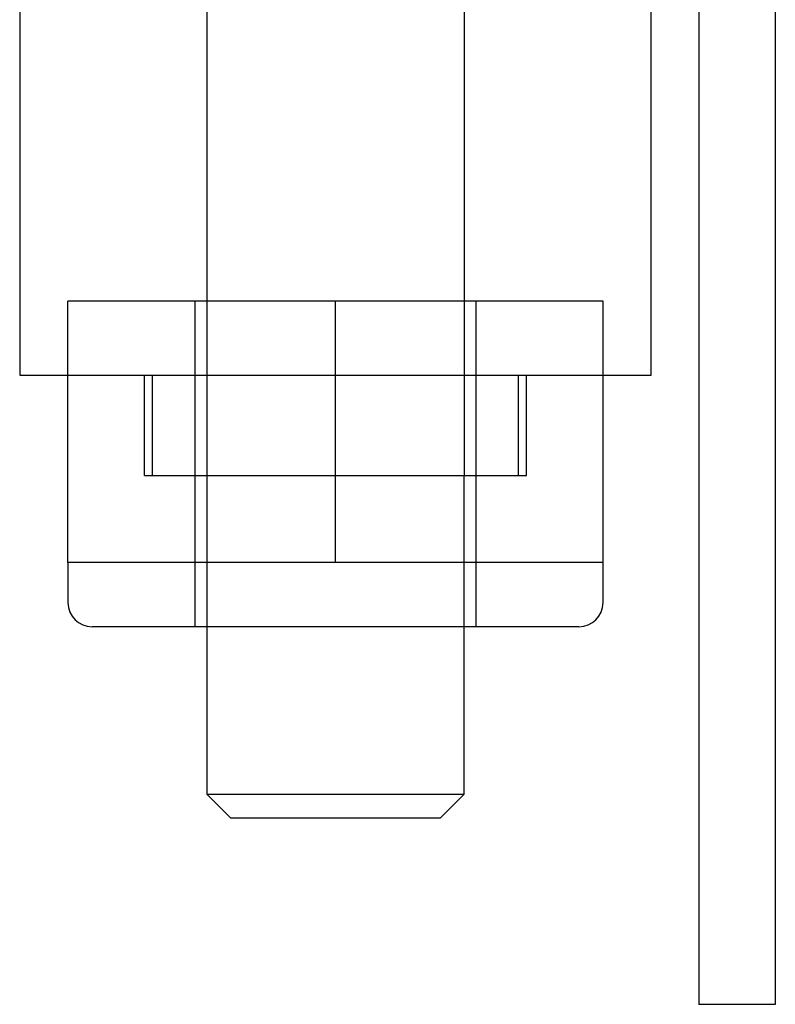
# Model space of a CAD drawing. Header units: inches. Extents: x 1 to 240, y -1 to 159.
# Tile 4 of 108: x 78.313 to 79.252, y 27.631 to 28.855. Entities that reach past the tile are written whole.
import ezdxf
from ezdxf.lldxf.tags import DXFTag

# ---------------------------------------------------------------- set-up
doc = ezdxf.new("R2010")
doc.units = ezdxf.units.IN
doc.header["$MEASUREMENT"] = 0
for name, color, linetype in [('COM55891', 7, 'Continuous'), ('Default', 7, 'Continuous'), ('HAN13060', 7, 'Continuous'), ('HAN13060_NUT', 7, 'Continuous'), ('SPC87323', 7, 'Continuous')]:
    doc.layers.add(name, color=color, linetype=linetype)
tags = doc.linetypes.add('HIDDEN2', pattern=[0.1875, 0.125, -0.0625]).pattern_tags.tags
tags[6:7] = [DXFTag(74, 4), DXFTag(75, 0), DXFTag(340, '0'), DXFTag(46, 0.0), DXFTag(50, 0.0), DXFTag(44, 0.0), DXFTag(45, 0.0)]
tags[4:5] = [DXFTag(74, 4), DXFTag(75, 0), DXFTag(340, '0'), DXFTag(46, 0.0), DXFTag(50, 0.0), DXFTag(44, 0.0), DXFTag(45, 0.0)]

# ---------------------------------------------------------------- blocks, each defined once
blk = doc.blocks.new('SE6')
at = {"layer": 'COM55891', "color": 7, "linetype": 'HIDDEN2'}
for p, q in [((79.157, 28.9879), (79.157, 27.6309)), ((79.252, 28.9879), (79.252, 27.6309)), ((79.252, 27.6309), (79.157, 27.6309))]:
    blk.add_line(p, q, dxfattribs=at)
at = {"layer": 'HAN13060', "color": 7, "linetype": 'HIDDEN2'}
for p, q in [((78.5454, 28.2884), (78.5454, 27.8924)), ((78.8654, 27.8924), (78.8654, 28.2884)), ((78.5454, 27.8924), (78.8654, 27.8924)), ((78.5454, 27.8924), (78.5754, 27.8624)), ((78.8354, 27.8624), (78.8654, 27.8924)), ((78.8354, 27.8624), (78.5754, 27.8624))]:
    blk.add_line(p, q, dxfattribs=at)
at = {"layer": 'HAN13060_NUT', "color": 7, "linetype": 'HIDDEN2'}
for p, q in [((78.7054, 28.5054), (78.3729, 28.5054)), ((78.3729, 28.1804), (78.3729, 28.5054)), ((78.5304, 28.5054), (78.5304, 28.1004)), ((79.0379, 28.5054), (78.7054, 28.5054)), ((78.7054, 28.1804), (78.7054, 28.5054)), ((78.8804, 28.1004), (78.8804, 28.5054)), ((79.0379, 28.1804), (79.0379, 28.5054)), ((78.5391, 28.1804), (78.3729, 28.1804)), ((78.3729, 28.1804), (78.3729, 28.1304)), ((78.7054, 28.1804), (78.5391, 28.1804)), ((78.8716, 28.1804), (78.7054, 28.1804)), ((79.0379, 28.1804), (78.8716, 28.1804)), ((79.0379, 28.1304), (79.0379, 28.1804)), ((79.0079, 28.1004), (78.4029, 28.1004))]:
    blk.add_line(p, q, dxfattribs=at)
for centre, start, end in [((78.4029, 28.1304), 180, 270), ((79.0079, 28.1304), 270, 0)]:
    blk.add_arc(centre, 0.03, start, end, dxfattribs=at)
at = {"layer": 'SPC87323', "color": 7, "linetype": 'HIDDEN2'}
for p, q in [((78.3129, 29.3184), (78.3129, 28.4134)), ((78.5454, 29.3184), (78.5454, 28.2884)), ((78.8654, 29.3184), (78.8654, 28.2884)), ((79.0979, 28.4134), (79.0979, 29.3184)), ((78.3129, 28.4134), (79.0979, 28.4134)), ((78.4679, 28.2884), (78.4679, 28.4134)), ((78.4779, 28.2884), (78.4779, 28.4134)), ((78.9329, 28.2884), (78.9329, 28.4134)), ((78.9429, 28.2884), (78.9429, 28.4134)), ((78.4679, 28.2884), (78.4779, 28.2884)), ((78.4779, 28.2884), (78.9329, 28.2884)), ((78.9329, 28.2884), (78.9429, 28.2884))]:
    blk.add_line(p, q, dxfattribs=at)

msp = doc.modelspace()

# ---------------------------------------------------------------- block references
at = {"layer": 'Default'}
msp.add_blockref('SE6', (0, 0), dxfattribs=at)

doc.saveas('drawing.dxf')
